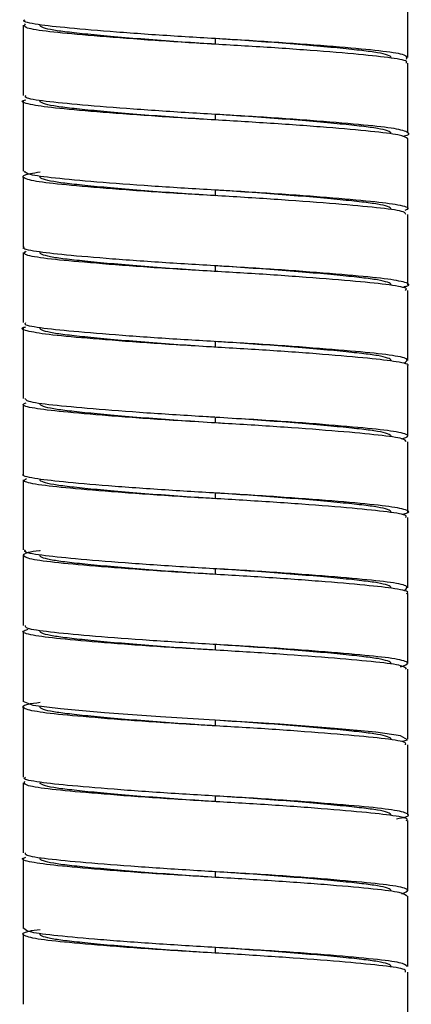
# Model space of a CAD drawing. Header units: millimetres. Extents: x -187 to 179, y 0 to 1326.
# Tile 6 of 9: x -7 to 7, y 932 to 967. Entities that reach past the tile are written whole.
import ezdxf

# ---------------------------------------------------------------- set-up
doc = ezdxf.new("R2010")
doc.units = ezdxf.units.MM

msp = doc.modelspace()

# ---------------------------------------------------------------- linework, layer by layer
at = {"color": 7, "linetype": 'Continuous', "lineweight": 25}
for p, q in [((6.85, 965.525), (6.85, 968.025)), ((-6.85, 966.675), (-6.85, 964.175)), ((0, 966), (0, 966.2)), ((6.85, 962.825), (6.85, 965.325)), ((-6.85, 963.975), (-6.85, 961.475)), ((0, 963.3), (0, 963.5)), ((6.85, 960.125), (6.85, 962.625)), ((-6.85, 961.275), (-6.85, 958.775)), ((0, 960.6), (0, 960.8)), ((6.85, 957.425), (6.85, 959.925)), ((-6.85, 958.575), (-6.85, 956.075)), ((0, 957.9), (0, 958.1)), ((6.85, 954.725), (6.85, 957.225)), ((-6.85, 955.875), (-6.85, 953.375)), ((0, 955.2), (0, 955.4)), ((6.85, 952.025), (6.85, 954.525)), ((-6.85, 953.175), (-6.85, 950.675)), ((0, 952.5), (0, 952.7)), ((6.85, 949.325), (6.85, 951.825)), ((-6.85, 950.475), (-6.85, 947.975)), ((0, 949.8), (0, 950)), ((6.85, 946.625), (6.85, 949.125)), ((-6.85, 947.775), (-6.85, 945.275)), ((0, 947.1), (0, 947.3)), ((6.85, 943.925), (6.85, 946.425)), ((-6.85, 945.075), (-6.85, 942.575)), ((0, 944.4), (0, 944.6)), ((6.85, 941.225), (6.85, 943.725)), ((-6.85, 942.375), (-6.85, 939.875)), ((0, 941.7), (0, 941.9)), ((6.85, 938.525), (6.85, 941.025)), ((-6.85, 939.675), (-6.85, 937.175)), ((0, 939), (0, 939.2)), ((6.85, 935.825), (6.85, 938.325)), ((-6.85, 936.975), (-6.85, 934.475)), ((0, 936.3), (0, 936.5)), ((6.85, 933.125), (6.85, 935.625)), ((-6.85, 934.275), (-6.85, 931.775)), ((0, 933.6), (0, 933.8)), ((6.85, 930.425), (6.85, 932.925))]:
    msp.add_line(p, q, dxfattribs=at)
at = {"color": 7, "linetype": 'Continuous', "lineweight": 25, "flags": 128}
msp.add_lwpolyline([(6.676, 941.152), (6.841, 941.202), (6.593, 941.347), (5.705, 941.475), (4.231, 941.611), (2.284, 941.757), (0.161, 941.891), (-1.96, 942.021), (-3.956, 942.166), (-5.517, 942.305), (-6.494, 942.432), (-6.85, 942.575), (-6.85, 942.575)], dxfattribs=at)
at = {"color": 7, "linetype": 'Continuous', "lineweight": 25}
for points, knots in [([(6.796, 965.469), (6.819, 965.518), (6.865, 965.615), (6.051, 965.747), (4.684, 965.877), (2.82, 966.024), (0.68, 966.163), (-1.524, 966.287), (-3.582, 966.433), (-5.286, 966.577), (-6.399, 966.699), (-6.909, 966.805), (-6.805, 966.864), (-6.785, 966.875)], [0, 0, 0, 0, 0.099661, 0.196191, 0.292439, 0.392062, 0.489966, 0.585153, 0.684322, 0.783226, 0.878249, 0.976561, 1, 1, 1, 1]), ([(6.772, 965.325), (6.795, 965.34), (6.887, 965.403), (6.335, 965.51), (5.172, 965.634), (3.433, 965.779), (1.357, 965.923), (-0.85, 966.046), (-2.977, 966.187), (-4.809, 966.334), (-6.131, 966.462), (-6.882, 966.592), (-6.807, 966.685), (-6.77, 966.73)], [0, 0, 0, 0, 0.031143, 0.129212, 0.224404, 0.323572, 0.422606, 0.517716, 0.61599, 0.71559, 0.811518, 0.908516, 1, 1, 1, 1]), ([(0, 966), (-0.391, 966.024), (-0.791, 966.051), (-1.591, 966.106), (-1.99, 966.135), (-2.761, 966.195), (-3.133, 966.225), (-3.828, 966.285), (-4.15, 966.315), (-4.729, 966.372), (-4.985, 966.399), (-5.315, 966.438), (-5.415, 966.45), (-5.601, 966.475), (-5.687, 966.488), (-5.92, 966.528), (-6.043, 966.556), (-6.208, 966.615), (-6.25, 966.645), (-6.25, 966.675)], [0, 0, 0, 0, 0.125, 0.125, 0.25, 0.25, 0.375, 0.375, 0.5, 0.5, 0.625, 0.625, 0.6875, 0.6875, 0.75, 0.75, 0.875, 0.875, 1, 1, 1, 1]), ([(6.25, 965.525), (6.25, 965.555), (6.208, 965.585), (6.043, 965.644), (5.92, 965.672), (5.687, 965.712), (5.601, 965.725), (5.415, 965.75), (5.315, 965.762), (4.985, 965.801), (4.729, 965.828), (4.15, 965.885), (3.828, 965.915), (3.133, 965.975), (2.761, 966.005), (1.99, 966.065), (1.591, 966.094), (0.791, 966.149), (0.391, 966.176), (0, 966.2)], [0, 0, 0, 0, 0.125, 0.125, 0.25, 0.25, 0.3125, 0.3125, 0.375, 0.375, 0.5, 0.5, 0.625, 0.625, 0.75, 0.75, 0.875, 0.875, 1, 1, 1, 1]), ([(6.85, 962.625), (6.781, 962.674), (6.644, 962.77), (5.587, 962.893), (4.019, 963.033), (2.019, 963.18), (-0.169, 963.309), (-2.344, 963.442), (-4.288, 963.589), (-5.802, 963.726), (-6.676, 963.851), (-6.99, 963.959), (-6.789, 964.015), (-6.758, 964.023)], [0, 0, 0, 0, 0.0996022, 0.1952287, 0.2938965, 0.3940297, 0.4905601, 0.5879126, 0.6881603, 0.7861561, 0.8821644, 0.9821073, 1, 1, 1, 1]), ([(6.676, 962.724), (6.676, 962.724), (6.953, 962.77), (6.886, 962.871), (6.379, 963.01), (5.16, 963.134), (3.436, 963.279), (1.356, 963.423), (-0.85, 963.546), (-2.976, 963.687), (-4.812, 963.834), (-6.12, 963.962), (-6.816, 964.074), (-6.775, 964.149), (-6.76, 964.175)], [0, 0, 0, 0, 0.000126, 0.096808, 0.191949, 0.284297, 0.380503, 0.476579, 0.568848, 0.664186, 0.760812, 0.853874, 0.947975, 1, 1, 1, 1]), ([(0, 963.3), (-0.391, 963.324), (-0.791, 963.351), (-1.591, 963.406), (-1.99, 963.435), (-2.761, 963.495), (-3.133, 963.525), (-3.828, 963.585), (-4.15, 963.615), (-4.729, 963.672), (-4.985, 963.699), (-5.315, 963.738), (-5.415, 963.75), (-5.601, 963.775), (-5.687, 963.788), (-5.92, 963.828), (-6.043, 963.856), (-6.208, 963.915), (-6.25, 963.945), (-6.25, 963.975)], [0, 0, 0, 0, 0.125, 0.125, 0.25, 0.25, 0.375, 0.375, 0.5, 0.5, 0.625, 0.625, 0.6875, 0.6875, 0.75, 0.75, 0.875, 0.875, 1, 1, 1, 1]), ([(6.25, 962.825), (6.25, 962.855), (6.208, 962.885), (6.043, 962.944), (5.92, 962.972), (5.687, 963.012), (5.601, 963.025), (5.415, 963.05), (5.315, 963.062), (4.985, 963.101), (4.729, 963.128), (4.15, 963.185), (3.828, 963.215), (3.133, 963.275), (2.761, 963.305), (1.99, 963.365), (1.591, 963.394), (0.791, 963.449), (0.391, 963.476), (0, 963.5)], [0, 0, 0, 0, 0.125, 0.125, 0.25, 0.25, 0.3125, 0.3125, 0.375, 0.375, 0.5, 0.5, 0.625, 0.625, 0.75, 0.75, 0.875, 0.875, 1, 1, 1, 1]), ([(6.773, 959.925), (6.77, 959.959), (6.763, 960.041), (5.958, 960.156), (4.559, 960.288), (2.662, 960.436), (0.51, 960.573), (-1.69, 960.698), (-3.731, 960.844), (-5.384, 960.987), (-6.504, 961.11), (-6.937, 961.252), (-6.833, 961.37), (-6.374, 961.43), (-6.25, 961.446)], [0, 0, 0, 0, 0.063501, 0.152335, 0.241681, 0.333805, 0.423979, 0.512141, 0.603951, 0.695146, 0.782929, 0.874046, 0.9659, 1, 1, 1, 1]), ([(6.749, 960.084), (6.789, 960.098), (6.971, 960.159), (6.581, 960.27), (5.605, 960.393), (4.014, 960.533), (2.02, 960.68), (-0.17, 960.809), (-2.343, 960.942), (-4.295, 961.089), (-5.78, 961.226), (-6.706, 961.345), (-6.772, 961.434), (-6.803, 961.475)], [0, 0, 0, 0, 0.028545, 0.128653, 0.224765, 0.323934, 0.424575, 0.521596, 0.619442, 0.720199, 0.818692, 0.915188, 1, 1, 1, 1]), ([(0, 960.6), (-0.391, 960.624), (-0.791, 960.651), (-1.591, 960.706), (-1.99, 960.735), (-2.761, 960.795), (-3.133, 960.825), (-3.828, 960.885), (-4.15, 960.915), (-4.729, 960.972), (-4.985, 960.999), (-5.315, 961.038), (-5.415, 961.05), (-5.601, 961.075), (-5.687, 961.088), (-5.92, 961.128), (-6.043, 961.156), (-6.208, 961.215), (-6.25, 961.245), (-6.25, 961.275)], [0, 0, 0, 0, 0.125, 0.125, 0.25, 0.25, 0.375, 0.375, 0.5, 0.5, 0.625, 0.625, 0.6875, 0.6875, 0.75, 0.75, 0.875, 0.875, 1, 1, 1, 1]), ([(6.25, 960.125), (6.25, 960.155), (6.208, 960.185), (6.043, 960.244), (5.92, 960.272), (5.687, 960.312), (5.601, 960.325), (5.415, 960.35), (5.315, 960.362), (4.985, 960.401), (4.729, 960.428), (4.15, 960.485), (3.828, 960.515), (3.133, 960.575), (2.761, 960.605), (1.99, 960.665), (1.591, 960.694), (0.791, 960.749), (0.391, 960.776), (0, 960.8)], [0, 0, 0, 0, 0.125, 0.125, 0.25, 0.25, 0.3125, 0.3125, 0.375, 0.375, 0.5, 0.5, 0.625, 0.625, 0.75, 0.75, 0.875, 0.875, 1, 1, 1, 1]), ([(6.705, 957.353), (6.745, 957.362), (6.993, 957.417), (6.761, 957.527), (5.984, 957.656), (4.552, 957.788), (2.664, 957.936), (0.51, 958.073), (-1.691, 958.198), (-3.728, 958.344), (-5.397, 958.487), (-6.457, 958.609), (-6.93, 958.712), (-6.818, 958.768), (-6.802, 958.775)], [0, 0, 0, 0, 0.019072, 0.11753, 0.212543, 0.308105, 0.406638, 0.503085, 0.59738, 0.695576, 0.793116, 0.887005, 0.984461, 1, 1, 1, 1]), ([(6.764, 957.225), (6.786, 957.244), (6.865, 957.31), (6.268, 957.42), (5.055, 957.544), (3.283, 957.69), (1.189, 957.834), (-1.019, 957.956), (-3.131, 958.098), (-4.932, 958.245), (-6.207, 958.371), (-6.895, 958.499), (-6.795, 958.586), (-6.75, 958.626)], [0, 0, 0, 0, 0.038884, 0.136886, 0.232512, 0.332121, 0.431197, 0.526494, 0.625315, 0.725069, 0.820942, 0.918586, 1, 1, 1, 1]), ([(0, 957.9), (-0.391, 957.924), (-0.791, 957.951), (-1.591, 958.006), (-1.99, 958.035), (-2.761, 958.095), (-3.133, 958.125), (-3.828, 958.185), (-4.15, 958.215), (-4.729, 958.272), (-4.985, 958.299), (-5.315, 958.338), (-5.415, 958.35), (-5.601, 958.375), (-5.687, 958.388), (-5.92, 958.428), (-6.043, 958.456), (-6.208, 958.515), (-6.25, 958.545), (-6.25, 958.575)], [0, 0, 0, 0, 0.125, 0.125, 0.25, 0.25, 0.375, 0.375, 0.5, 0.5, 0.625, 0.625, 0.6875, 0.6875, 0.75, 0.75, 0.875, 0.875, 1, 1, 1, 1]), ([(6.25, 957.425), (6.25, 957.455), (6.208, 957.485), (6.043, 957.544), (5.92, 957.572), (5.687, 957.612), (5.601, 957.625), (5.415, 957.65), (5.315, 957.662), (4.985, 957.701), (4.729, 957.728), (4.15, 957.785), (3.828, 957.815), (3.133, 957.875), (2.761, 957.905), (1.99, 957.965), (1.591, 957.994), (0.791, 958.049), (0.391, 958.076), (0, 958.1)], [0, 0, 0, 0, 0.125, 0.125, 0.25, 0.25, 0.3125, 0.3125, 0.375, 0.375, 0.5, 0.5, 0.625, 0.625, 0.75, 0.75, 0.875, 0.875, 1, 1, 1, 1]), ([(6.824, 954.525), (6.832, 954.529), (6.949, 954.58), (6.512, 954.681), (5.505, 954.803), (3.871, 954.945), (1.856, 955.091), (-0.34, 955.218), (-2.505, 955.353), (-4.422, 955.501), (-5.895, 955.635), (-6.718, 955.762), (-6.995, 955.869), (-6.781, 955.923), (-6.753, 955.93)], [0, 0, 0, 0, 0.007988, 0.106866, 0.201914, 0.300369, 0.399887, 0.49559, 0.592837, 0.692583, 0.789702, 0.885509, 0.985064, 1, 1, 1, 1]), ([(6.713, 954.635), (6.792, 954.684), (6.948, 954.781), (6.287, 954.92), (5.05, 955.044), (3.284, 955.19), (1.188, 955.334), (-1.02, 955.456), (-3.13, 955.598), (-4.935, 955.745), (-6.196, 955.871), (-6.841, 955.982), (-6.78, 956.053), (-6.76, 956.075)], [0, 0, 0, 0, 0.097439, 0.192943, 0.286132, 0.383201, 0.479751, 0.572619, 0.668921, 0.766131, 0.85956, 0.954714, 1, 1, 1, 1]), ([(0, 955.2), (-0.391, 955.224), (-0.791, 955.251), (-1.591, 955.306), (-1.99, 955.335), (-2.761, 955.395), (-3.133, 955.425), (-3.828, 955.485), (-4.15, 955.515), (-4.729, 955.572), (-4.985, 955.599), (-5.315, 955.638), (-5.415, 955.65), (-5.601, 955.675), (-5.687, 955.688), (-5.92, 955.728), (-6.043, 955.756), (-6.208, 955.815), (-6.25, 955.845), (-6.25, 955.875)], [0, 0, 0, 0, 0.125, 0.125, 0.25, 0.25, 0.375, 0.375, 0.5, 0.5, 0.625, 0.625, 0.6875, 0.6875, 0.75, 0.75, 0.875, 0.875, 1, 1, 1, 1]), ([(6.25, 954.725), (6.25, 954.755), (6.208, 954.785), (6.043, 954.844), (5.92, 954.872), (5.687, 954.912), (5.601, 954.925), (5.415, 954.95), (5.315, 954.962), (4.985, 955.001), (4.729, 955.028), (4.15, 955.085), (3.828, 955.115), (3.133, 955.175), (2.761, 955.205), (1.99, 955.265), (1.591, 955.294), (0.791, 955.349), (0.391, 955.376), (0, 955.4)], [0, 0, 0, 0, 0.125, 0.125, 0.25, 0.25, 0.3125, 0.3125, 0.375, 0.375, 0.5, 0.5, 0.625, 0.625, 0.75, 0.75, 0.875, 0.875, 1, 1, 1, 1]), ([(-0.026, 952.701), (-0.125, 952.707), (-0.942, 952.756), (-2.506, 952.853), (-4.428, 953.001), (-5.871, 953.135), (-6.735, 953.252), (-6.77, 953.337), (-6.785, 953.375)], [0, 0, 0, 0, 0.0279562, 0.2306931, 0.4386377, 0.6411077, 0.8408416, 1, 1, 1, 1]), ([(-0.623, 952.539), (-1.018, 952.562), (-2.156, 952.63), (-3.87, 952.756), (-5.501, 952.897), (-6.528, 953.019), (-6.959, 953.132), (-6.789, 953.196), (-6.746, 953.212)], [0, 0, 0, 0, 0.1107647, 0.3187793, 0.5245733, 0.7232449, 0.9299229, 1, 1, 1, 1]), ([(0, 952.5), (-0.391, 952.524), (-0.791, 952.551), (-1.591, 952.606), (-1.99, 952.635), (-2.761, 952.695), (-3.133, 952.725), (-3.828, 952.785), (-4.15, 952.815), (-4.729, 952.872), (-4.985, 952.899), (-5.315, 952.938), (-5.415, 952.95), (-5.601, 952.975), (-5.687, 952.988), (-5.92, 953.028), (-6.043, 953.056), (-6.208, 953.115), (-6.25, 953.145), (-6.25, 953.175)], [0, 0, 0, 0, 0.125, 0.125, 0.25, 0.25, 0.375, 0.375, 0.5, 0.5, 0.625, 0.625, 0.6875, 0.6875, 0.75, 0.75, 0.875, 0.875, 1, 1, 1, 1]), ([(6.25, 952.025), (6.25, 952.055), (6.208, 952.085), (6.043, 952.144), (5.92, 952.172), (5.687, 952.212), (5.601, 952.225), (5.415, 952.25), (5.315, 952.262), (4.985, 952.301), (4.729, 952.328), (4.15, 952.385), (3.828, 952.415), (3.133, 952.475), (2.761, 952.505), (1.99, 952.565), (1.591, 952.594), (0.791, 952.649), (0.391, 952.676), (0, 952.7)], [0, 0, 0, 0, 0.125, 0.125, 0.25, 0.25, 0.3125, 0.3125, 0.375, 0.375, 0.5, 0.5, 0.625, 0.625, 0.75, 0.75, 0.875, 0.875, 1, 1, 1, 1]), ([(6.637, 951.936), (6.737, 951.969), (6.979, 952.05), (6.542, 952.18), (5.497, 952.303), (3.871, 952.444), (2.155, 952.57), (1.018, 952.638), (0.623, 952.661)], [0, 0, 0, 0, 0.134465, 0.326833, 0.511748, 0.703293, 0.896905, 1, 1, 1, 1]), ([(6.785, 951.825), (6.77, 951.863), (6.735, 951.948), (5.871, 952.065), (4.428, 952.199), (2.506, 952.347), (0.942, 952.444), (0.125, 952.493), (0.026, 952.499)], [0, 0, 0, 0, 0.159158, 0.358892, 0.561362, 0.769307, 0.972044, 1, 1, 1, 1]), ([(6.67, 949.247), (6.731, 949.262), (6.99, 949.323), (6.728, 949.438), (5.893, 949.565), (4.422, 949.699), (2.505, 949.847), (0.34, 949.982), (-1.856, 950.109), (-3.871, 950.255), (-5.505, 950.397), (-6.512, 950.519), (-6.949, 950.62), (-6.832, 950.671), (-6.824, 950.675)], [0, 0, 0, 0, 0.030321, 0.128322, 0.222632, 0.318234, 0.416422, 0.51215, 0.606359, 0.704322, 0.801239, 0.894803, 0.992137, 1, 1, 1, 1]), ([(6.76, 949.125), (6.78, 949.147), (6.841, 949.218), (6.196, 949.329), (4.935, 949.455), (3.13, 949.602), (1.02, 949.744), (-1.188, 949.866), (-3.284, 950.01), (-5.052, 950.156), (-6.28, 950.28), (-6.908, 950.405), (-6.788, 950.488), (-6.737, 950.523)], [0, 0, 0, 0, 0.046577, 0.144444, 0.240536, 0.340517, 0.439564, 0.535079, 0.634381, 0.734218, 0.830063, 0.928289, 1, 1, 1, 1]), ([(0, 949.8), (-0.391, 949.824), (-0.791, 949.851), (-1.591, 949.906), (-1.99, 949.935), (-2.761, 949.995), (-3.133, 950.025), (-3.828, 950.085), (-4.15, 950.115), (-4.729, 950.172), (-4.985, 950.199), (-5.315, 950.238), (-5.415, 950.25), (-5.601, 950.275), (-5.687, 950.288), (-5.92, 950.328), (-6.043, 950.356), (-6.208, 950.415), (-6.25, 950.445), (-6.25, 950.475)], [0, 0, 0, 0, 0.125, 0.125, 0.25, 0.25, 0.375, 0.375, 0.5, 0.5, 0.625, 0.625, 0.6875, 0.6875, 0.75, 0.75, 0.875, 0.875, 1, 1, 1, 1]), ([(6.25, 949.325), (6.25, 949.355), (6.208, 949.385), (6.043, 949.444), (5.92, 949.472), (5.687, 949.512), (5.601, 949.525), (5.415, 949.55), (5.315, 949.562), (4.985, 949.601), (4.729, 949.628), (4.15, 949.685), (3.828, 949.715), (3.133, 949.775), (2.761, 949.805), (1.99, 949.865), (1.591, 949.894), (0.791, 949.949), (0.391, 949.976), (0, 950)], [0, 0, 0, 0, 0.125, 0.125, 0.25, 0.25, 0.3125, 0.3125, 0.375, 0.375, 0.5, 0.5, 0.625, 0.625, 0.75, 0.75, 0.875, 0.875, 1, 1, 1, 1]), ([(6.802, 946.425), (6.818, 946.432), (6.93, 946.488), (6.457, 946.591), (5.397, 946.713), (3.728, 946.856), (1.691, 947.002), (-0.51, 947.127), (-2.663, 947.264), (-4.556, 947.412), (-5.971, 947.544), (-6.81, 947.673), (-6.89, 947.82), (-6.649, 947.915), (-6.251, 947.959), (-6.25, 947.959)], [0, 0, 0, 0, 0.0144142, 0.1048158, 0.1919098, 0.2823889, 0.3734774, 0.4609472, 0.5504133, 0.6418143, 0.7304594, 0.8185955, 0.9099268, 0.9998015, 1, 1, 1, 1]), ([(6.745, 946.546), (6.805, 946.596), (6.925, 946.693), (6.212, 946.829), (4.931, 946.955), (3.131, 947.102), (1.019, 947.244), (-1.189, 947.366), (-3.283, 947.51), (-5.055, 947.656), (-6.268, 947.78), (-6.865, 947.89), (-6.786, 947.956), (-6.764, 947.975)], [0, 0, 0, 0, 0.098193, 0.194053, 0.288175, 0.386106, 0.483122, 0.576679, 0.673945, 0.771735, 0.865615, 0.961827, 1, 1, 1, 1]), ([(0, 947.1), (-0.391, 947.124), (-0.791, 947.151), (-1.591, 947.206), (-1.99, 947.235), (-2.761, 947.295), (-3.133, 947.325), (-3.828, 947.385), (-4.15, 947.415), (-4.729, 947.472), (-4.985, 947.499), (-5.315, 947.538), (-5.415, 947.55), (-5.601, 947.575), (-5.687, 947.588), (-5.92, 947.628), (-6.043, 947.656), (-6.208, 947.715), (-6.25, 947.745), (-6.25, 947.775)], [0, 0, 0, 0, 0.125, 0.125, 0.25, 0.25, 0.375, 0.375, 0.5, 0.5, 0.625, 0.625, 0.6875, 0.6875, 0.75, 0.75, 0.875, 0.875, 1, 1, 1, 1]), ([(6.25, 946.625), (6.25, 946.655), (6.208, 946.685), (6.043, 946.744), (5.92, 946.772), (5.687, 946.812), (5.601, 946.825), (5.415, 946.85), (5.315, 946.862), (4.985, 946.901), (4.729, 946.928), (4.15, 946.985), (3.828, 947.015), (3.133, 947.075), (2.761, 947.105), (1.99, 947.165), (1.591, 947.194), (0.791, 947.249), (0.391, 947.276), (0, 947.3)], [0, 0, 0, 0, 0.125, 0.125, 0.25, 0.25, 0.3125, 0.3125, 0.375, 0.375, 0.5, 0.5, 0.625, 0.625, 0.75, 0.75, 0.875, 0.875, 1, 1, 1, 1]), ([(6.593, 943.803), (6.727, 943.851), (6.993, 943.947), (6.489, 944.091), (5.388, 944.213), (3.73, 944.356), (1.69, 944.502), (-0.51, 944.627), (-2.662, 944.764), (-4.559, 944.912), (-5.958, 945.044), (-6.763, 945.159), (-6.77, 945.241), (-6.773, 945.275)], [0, 0, 0, 0, 0.095096, 0.18943, 0.280313, 0.374727, 0.469778, 0.561052, 0.65441, 0.749786, 0.842287, 0.934257, 1, 1, 1, 1]), ([(6.803, 943.725), (6.772, 943.766), (6.706, 943.855), (5.78, 943.974), (4.295, 944.111), (2.343, 944.258), (0.17, 944.391), (-2.02, 944.52), (-4.015, 944.667), (-5.602, 944.807), (-6.591, 944.93), (-6.978, 945.052), (-6.749, 945.123), (-6.672, 945.147)], [0, 0, 0, 0, 0.083026, 0.17749, 0.273909, 0.372544, 0.468331, 0.563309, 0.661831, 0.758912, 0.853, 0.951, 1, 1, 1, 1]), ([(0, 944.4), (-0.391, 944.424), (-0.791, 944.451), (-1.591, 944.506), (-1.99, 944.535), (-2.761, 944.595), (-3.133, 944.625), (-3.828, 944.685), (-4.15, 944.715), (-4.729, 944.772), (-4.985, 944.799), (-5.315, 944.838), (-5.415, 944.85), (-5.601, 944.875), (-5.687, 944.888), (-5.92, 944.928), (-6.043, 944.956), (-6.208, 945.015), (-6.25, 945.045), (-6.25, 945.075)], [0, 0, 0, 0, 0.125, 0.125, 0.25, 0.25, 0.375, 0.375, 0.5, 0.5, 0.625, 0.625, 0.6875, 0.6875, 0.75, 0.75, 0.875, 0.875, 1, 1, 1, 1]), ([(6.25, 943.925), (6.25, 943.955), (6.208, 943.985), (6.043, 944.044), (5.92, 944.072), (5.687, 944.112), (5.601, 944.125), (5.415, 944.15), (5.315, 944.162), (4.985, 944.201), (4.729, 944.228), (4.15, 944.285), (3.828, 944.315), (3.133, 944.375), (2.761, 944.405), (1.99, 944.465), (1.591, 944.494), (0.791, 944.549), (0.391, 944.576), (0, 944.6)], [0, 0, 0, 0, 0.125, 0.125, 0.25, 0.25, 0.3125, 0.3125, 0.375, 0.375, 0.5, 0.5, 0.625, 0.625, 0.75, 0.75, 0.875, 0.875, 1, 1, 1, 1]), ([(6.76, 941.025), (6.775, 941.051), (6.816, 941.126), (6.12, 941.238), (4.812, 941.366), (2.976, 941.513), (0.85, 941.654), (-1.356, 941.777), (-3.436, 941.921), (-5.162, 942.066), (-6.371, 942.19), (-6.916, 942.329), (-6.879, 942.455), (-6.41, 942.522), (-6.25, 942.545)], [0, 0, 0, 0, 0.04956, 0.139202, 0.227855, 0.319902, 0.410723, 0.498621, 0.590145, 0.681792, 0.769765, 0.860397, 0.952499, 1, 1, 1, 1]), ([(0, 941.7), (-0.391, 941.724), (-0.791, 941.751), (-1.591, 941.806), (-1.99, 941.835), (-2.761, 941.895), (-3.133, 941.925), (-3.828, 941.985), (-4.15, 942.015), (-4.729, 942.072), (-4.985, 942.099), (-5.315, 942.138), (-5.415, 942.15), (-5.601, 942.175), (-5.687, 942.188), (-5.92, 942.228), (-6.043, 942.256), (-6.208, 942.315), (-6.25, 942.345), (-6.25, 942.375)], [0, 0, 0, 0, 0.125, 0.125, 0.25, 0.25, 0.375, 0.375, 0.5, 0.5, 0.625, 0.625, 0.6875, 0.6875, 0.75, 0.75, 0.875, 0.875, 1, 1, 1, 1]), ([(6.25, 941.225), (6.25, 941.255), (6.208, 941.285), (6.043, 941.344), (5.92, 941.372), (5.687, 941.412), (5.601, 941.425), (5.415, 941.45), (5.315, 941.462), (4.985, 941.501), (4.729, 941.528), (4.15, 941.585), (3.828, 941.615), (3.133, 941.675), (2.761, 941.705), (1.99, 941.765), (1.591, 941.794), (0.791, 941.849), (0.391, 941.876), (0, 941.9)], [0, 0, 0, 0, 0.125, 0.125, 0.25, 0.25, 0.3125, 0.3125, 0.375, 0.375, 0.5, 0.5, 0.625, 0.625, 0.75, 0.75, 0.875, 0.875, 1, 1, 1, 1]), ([(6.785, 938.325), (6.805, 938.336), (6.909, 938.395), (6.399, 938.501), (5.286, 938.623), (3.582, 938.767), (1.524, 938.913), (-0.68, 939.037), (-2.82, 939.176), (-4.685, 939.323), (-6.051, 939.453), (-6.863, 939.584), (-6.818, 939.681), (-6.795, 939.73)], [0, 0, 0, 0, 0.023465, 0.121887, 0.217017, 0.316032, 0.415313, 0.510607, 0.60862, 0.708355, 0.804711, 0.901349, 1, 1, 1, 1]), ([(6.442, 938.39), (6.569, 938.412), (6.954, 938.48), (6.844, 938.605), (6.147, 938.738), (4.805, 938.866), (2.978, 939.013), (0.85, 939.154), (-1.357, 939.277), (-3.433, 939.421), (-5.172, 939.566), (-6.335, 939.69), (-6.887, 939.797), (-6.795, 939.86), (-6.772, 939.875)], [0, 0, 0, 0, 0.046067, 0.140444, 0.232215, 0.322973, 0.417206, 0.510184, 0.600168, 0.693866, 0.787689, 0.877751, 0.970536, 1, 1, 1, 1]), ([(0, 939), (-0.391, 939.024), (-0.791, 939.051), (-1.591, 939.106), (-1.99, 939.135), (-2.761, 939.195), (-3.133, 939.225), (-3.828, 939.285), (-4.15, 939.315), (-4.729, 939.372), (-4.985, 939.399), (-5.315, 939.438), (-5.415, 939.45), (-5.601, 939.475), (-5.687, 939.488), (-5.92, 939.528), (-6.043, 939.556), (-6.208, 939.615), (-6.25, 939.645), (-6.25, 939.675)], [0, 0, 0, 0, 0.125, 0.125, 0.25, 0.25, 0.375, 0.375, 0.5, 0.5, 0.625, 0.625, 0.6875, 0.6875, 0.75, 0.75, 0.875, 0.875, 1, 1, 1, 1]), ([(6.25, 938.525), (6.25, 938.555), (6.208, 938.585), (6.043, 938.644), (5.92, 938.672), (5.687, 938.712), (5.601, 938.725), (5.415, 938.75), (5.315, 938.762), (4.985, 938.801), (4.729, 938.828), (4.15, 938.885), (3.828, 938.915), (3.133, 938.975), (2.761, 939.005), (1.99, 939.065), (1.591, 939.094), (0.791, 939.149), (0.391, 939.176), (0, 939.2)], [0, 0, 0, 0, 0.125, 0.125, 0.25, 0.25, 0.3125, 0.3125, 0.375, 0.375, 0.5, 0.5, 0.625, 0.625, 0.75, 0.75, 0.875, 0.875, 1, 1, 1, 1]), ([(6.637, 935.714), (6.753, 935.762), (6.982, 935.858), (6.426, 936.001), (5.279, 936.123), (3.584, 936.267), (1.524, 936.413), (-0.68, 936.537), (-2.82, 936.676), (-4.687, 936.823), (-6.041, 936.953), (-6.79, 937.067), (-6.771, 937.145), (-6.764, 937.175)], [0, 0, 0, 0, 0.0959061, 0.1906616, 0.2822468, 0.3775725, 0.4731546, 0.5648979, 0.6592598, 0.7552789, 0.8480444, 0.9410823, 1, 1, 1, 1]), ([(6.824, 935.625), (6.775, 935.67), (6.676, 935.763), (5.686, 935.883), (4.158, 936.022), (2.181, 936.169), (0, 936.3), (-2.183, 936.431), (-4.153, 936.578), (-5.705, 936.717), (-6.63, 936.84), (-6.982, 936.95), (-6.791, 937.008), (-6.756, 937.018)], [0, 0, 0, 0, 0.092316, 0.188416, 0.287086, 0.387623, 0.484874, 0.582126, 0.682663, 0.781333, 0.877433, 0.97755, 1, 1, 1, 1]), ([(0, 936.3), (-0.391, 936.324), (-0.791, 936.351), (-1.591, 936.406), (-1.99, 936.435), (-2.761, 936.495), (-3.133, 936.525), (-3.828, 936.585), (-4.15, 936.615), (-4.729, 936.672), (-4.985, 936.699), (-5.315, 936.738), (-5.415, 936.75), (-5.601, 936.775), (-5.687, 936.788), (-5.92, 936.828), (-6.043, 936.856), (-6.208, 936.915), (-6.25, 936.945), (-6.25, 936.975)], [0, 0, 0, 0, 0.125, 0.125, 0.25, 0.25, 0.375, 0.375, 0.5, 0.5, 0.625, 0.625, 0.6875, 0.6875, 0.75, 0.75, 0.875, 0.875, 1, 1, 1, 1]), ([(6.25, 935.825), (6.25, 935.855), (6.208, 935.885), (6.043, 935.944), (5.92, 935.972), (5.687, 936.012), (5.601, 936.025), (5.415, 936.05), (5.315, 936.062), (4.985, 936.101), (4.729, 936.128), (4.15, 936.185), (3.828, 936.215), (3.133, 936.275), (2.761, 936.305), (1.99, 936.365), (1.591, 936.394), (0.791, 936.449), (0.391, 936.476), (0, 936.5)], [0, 0, 0, 0, 0.125, 0.125, 0.25, 0.25, 0.3125, 0.3125, 0.375, 0.375, 0.5, 0.5, 0.625, 0.625, 0.75, 0.75, 0.875, 0.875, 1, 1, 1, 1]), ([(6.764, 932.925), (6.771, 932.955), (6.79, 933.033), (6.041, 933.147), (4.687, 933.277), (2.82, 933.424), (0.68, 933.563), (-1.524, 933.687), (-3.585, 933.833), (-5.275, 933.977), (-6.439, 934.1), (-6.929, 934.241), (-6.857, 934.362), (-6.392, 934.426), (-6.25, 934.446)], [0, 0, 0, 0, 0.056524, 0.145782, 0.234779, 0.326897, 0.417425, 0.505442, 0.597141, 0.688593, 0.776458, 0.867364, 0.959374, 1, 1, 1, 1]), ([(6.824, 933.125), (6.775, 933.17), (6.675, 933.263), (5.686, 933.383), (4.158, 933.522), (2.181, 933.669), (0, 933.8), (-2.181, 933.931), (-4.158, 934.078), (-5.686, 934.217), (-6.676, 934.337), (-6.775, 934.43), (-6.824, 934.475)], [0, 0, 0, 0, 0.094958, 0.194082, 0.295857, 0.399557, 0.499869, 0.60018, 0.70388, 0.805655, 0.904779, 1, 1, 1, 1]), ([(0, 933.6), (-0.391, 933.624), (-0.791, 933.651), (-1.591, 933.706), (-1.99, 933.735), (-2.761, 933.795), (-3.133, 933.825), (-3.828, 933.885), (-4.15, 933.915), (-4.729, 933.972), (-4.985, 933.999), (-5.315, 934.038), (-5.415, 934.05), (-5.601, 934.075), (-5.687, 934.088), (-5.92, 934.128), (-6.043, 934.156), (-6.208, 934.215), (-6.25, 934.245), (-6.25, 934.275)], [0, 0, 0, 0, 0.125, 0.125, 0.25, 0.25, 0.375, 0.375, 0.5, 0.5, 0.625, 0.625, 0.6875, 0.6875, 0.75, 0.75, 0.875, 0.875, 1, 1, 1, 1]), ([(6.25, 933.125), (6.25, 933.155), (6.208, 933.185), (6.043, 933.244), (5.92, 933.272), (5.687, 933.312), (5.601, 933.325), (5.415, 933.35), (5.315, 933.362), (4.985, 933.401), (4.729, 933.428), (4.15, 933.485), (3.828, 933.515), (3.133, 933.575), (2.761, 933.605), (1.99, 933.665), (1.591, 933.694), (0.791, 933.749), (0.391, 933.776), (0, 933.8)], [0, 0, 0, 0, 0.125, 0.125, 0.25, 0.25, 0.3125, 0.3125, 0.375, 0.375, 0.5, 0.5, 0.625, 0.625, 0.75, 0.75, 0.875, 0.875, 1, 1, 1, 1])]:
    msp.add_open_spline(points, degree=3, knots=knots, dxfattribs=at)

doc.saveas('drawing.dxf')
